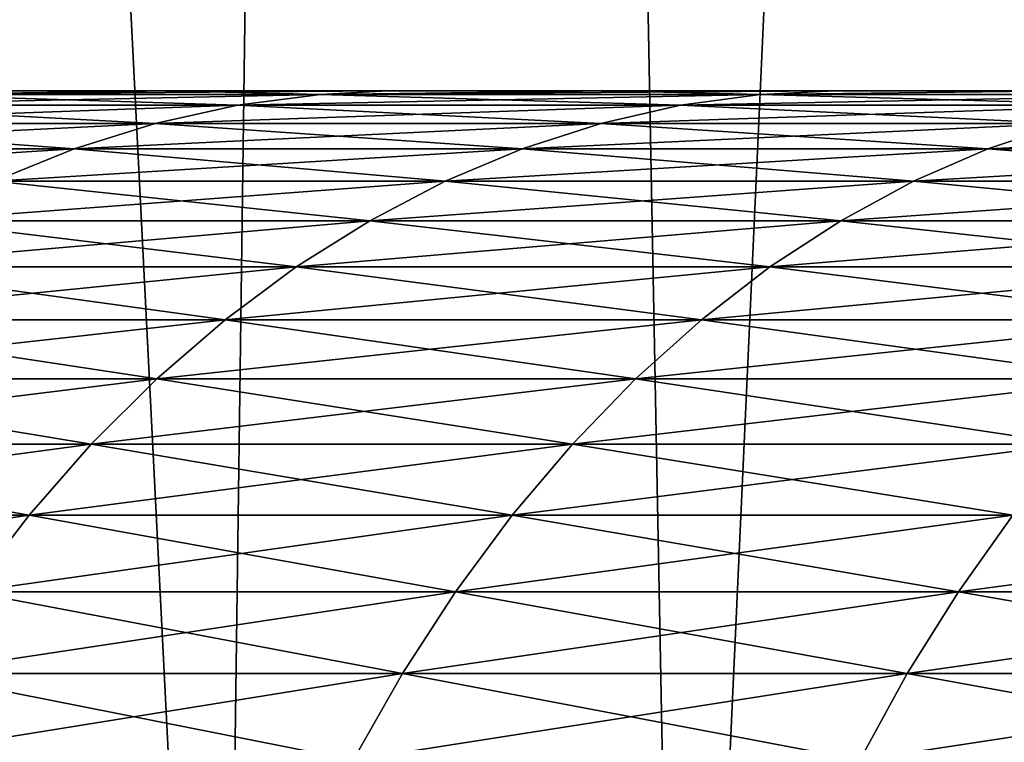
# Model space of a CAD drawing. Header units: millimetres. Extents: x -125 to 125, y -45 to 4025.
# Tile 32 of 256: x -23.68 to -21.95, y 1.86 to 3.12. Entities that reach past the tile are written whole.
import ezdxf

# ---------------------------------------------------------------- set-up
doc = ezdxf.new("R2010")
doc.units = ezdxf.units.MM
doc.header["$LTSCALE"] = 6.999206
for name, color, linetype in [('11', 7, 'CONTINUOUS'), ('14', 7, 'CONTINUOUS'), ('6', 7, 'CONTINUOUS')]:
    doc.layers.add(name, color=color, linetype=linetype)

msp = doc.modelspace()

# ---------------------------------------------------------------- linework, layer by layer
at = {"layer": '11', "color": 2, "linetype": 'Continuous'}
for points in [[(-22.9906, 25, -49.9643), (-24.1328, 0, -48.9366), (-24.5871, 25, -49.1983), (-22.9906, 25, -49.9643)], [(-24.1328, 0, 48.9366), (-23.329, 0, 49.3249), (-24.5871, 25, 49.1983), (-24.1328, 0, 48.9366)], [(-24.5871, 25, 49.1983), (-23.329, 0, 49.3249), (-22.9906, 25, 49.9643), (-24.5871, 25, 49.1983)], [(-23.329, 0, -49.3249), (-24.1328, 0, -48.9366), (-22.9906, 25, -49.9643), (-23.329, 0, -49.3249)], [(-22.5188, 0, -49.7), (-23.329, 0, -49.3249), (-22.9906, 25, -49.9643), (-22.5188, 0, -49.7)], [(-23.329, 0, 49.3249), (-22.5188, 0, 49.7), (-22.9906, 25, 49.9643), (-23.329, 0, 49.3249)], [(-21.3705, 25, -50.6784), (-22.5188, 0, -49.7), (-22.9906, 25, -49.9643), (-21.3705, 25, -50.6784)], [(-22.5188, 0, 49.7), (-21.7026, 0, 50.0618), (-22.9906, 25, 49.9643), (-22.5188, 0, 49.7)], [(-22.9906, 25, 49.9643), (-21.7026, 0, 50.0618), (-21.3705, 25, 50.6784), (-22.9906, 25, 49.9643)], [(-21.7026, 0, -50.0618), (-22.5188, 0, -49.7), (-21.3705, 25, -50.6784), (-21.7026, 0, -50.0618)]]:
    msp.add_3dface(points, dxfattribs=at)
at = {"layer": '14', "color": 30, "linetype": 'Continuous', "true_color": 0xff781c}
for points in [[(-23.2995, 2.9746, 20.8765), (-24.0464, 2.9746, 20.0116), (-23.1537, 2.9937, 20.7458), (-23.2995, 2.9746, 20.8765)], [(-23.1537, 2.9937, 20.7458), (-24.0464, 2.9746, 20.0116), (-23.8959, 2.9937, 19.8864), (-23.1537, 2.9937, 20.7458)], [(-24.0464, 2.9746, -20.0116), (-23.2995, 2.9746, -20.8765), (-23.8959, 2.9937, -19.8864), (-24.0464, 2.9746, -20.0116)], [(-23.417, 3, -20.1522), (-23.7897, 3, -19.7108), (-23.8959, 2.9937, -19.8864), (-23.417, 3, -20.1522)], [(-23.417, 3, -20.1522), (-23.8959, 2.9937, -19.8864), (-23.1537, 2.9937, -20.7458), (-23.417, 3, -20.1522)], [(-23.7897, 3, 19.7108), (-23.417, 3, 20.1522), (-23.8959, 2.9937, 19.8864), (-23.7897, 3, 19.7108)], [(-23.417, 3, 20.1522), (-23.0361, 3, 20.5866), (-23.8959, 2.9937, 19.8864), (-23.417, 3, 20.1522)], [(-23.0361, 3, 20.5866), (-23.1537, 2.9937, 20.7458), (-23.8959, 2.9937, 19.8864), (-23.0361, 3, 20.5866)], [(-23.8959, 2.9937, -19.8864), (-23.2995, 2.9746, -20.8765), (-23.1537, 2.9937, -20.7458), (-23.8959, 2.9937, -19.8864)], [(-23.0361, 3, -20.5866), (-23.417, 3, -20.1522), (-23.1537, 2.9937, -20.7458), (-23.0361, 3, -20.5866)], [(-22.5215, 2.9746, 21.7135), (-23.2995, 2.9746, 20.8765), (-22.3806, 2.9937, 21.5776), (-22.5215, 2.9746, 21.7135)], [(-22.3806, 2.9937, 21.5776), (-23.2995, 2.9746, 20.8765), (-23.1537, 2.9937, 20.7458), (-22.3806, 2.9937, 21.5776)], [(-23.2995, 2.9746, -20.8765), (-22.5215, 2.9746, -21.7135), (-23.1537, 2.9937, -20.7458), (-23.2995, 2.9746, -20.8765)], [(-22.6471, 3, -21.0137), (-23.0361, 3, -20.5866), (-23.1537, 2.9937, -20.7458), (-22.6471, 3, -21.0137)], [(-22.6471, 3, -21.0137), (-23.1537, 2.9937, -20.7458), (-22.3806, 2.9937, -21.5776), (-22.6471, 3, -21.0137)], [(-23.0361, 3, 20.5866), (-22.6471, 3, 21.0137), (-23.1537, 2.9937, 20.7458), (-23.0361, 3, 20.5866)], [(-22.6471, 3, 21.0137), (-22.2502, 3, 21.4335), (-23.1537, 2.9937, 20.7458), (-22.6471, 3, 21.0137)], [(-22.2502, 3, 21.4335), (-22.3806, 2.9937, 21.5776), (-23.1537, 2.9937, 20.7458), (-22.2502, 3, 21.4335)], [(-23.1537, 2.9937, -20.7458), (-22.5215, 2.9746, -21.7135), (-22.3806, 2.9937, -21.5776), (-23.1537, 2.9937, -20.7458)], [(-22.2502, 3, -21.4335), (-22.6471, 3, -21.0137), (-22.3806, 2.9937, -21.5776), (-22.2502, 3, -21.4335)], [(-21.7135, 2.9746, 22.5215), (-22.5215, 2.9746, 21.7135), (-21.5776, 2.9937, 22.3806), (-21.7135, 2.9746, 22.5215)], [(-21.5776, 2.9937, 22.3806), (-22.5215, 2.9746, 21.7135), (-22.3806, 2.9937, 21.5776), (-21.5776, 2.9937, 22.3806)], [(-22.5215, 2.9746, -21.7135), (-21.7135, 2.9746, -22.5215), (-22.3806, 2.9937, -21.5776), (-22.5215, 2.9746, -21.7135)], [(-21.8456, 3, -21.8458), (-22.2502, 3, -21.4335), (-22.3806, 2.9937, -21.5776), (-21.8456, 3, -21.8458)], [(-21.8456, 3, -21.8458), (-22.3806, 2.9937, -21.5776), (-21.5776, 2.9937, -22.3806), (-21.8456, 3, -21.8458)], [(-22.2502, 3, 21.4335), (-21.8456, 3, 21.8458), (-22.3806, 2.9937, 21.5776), (-22.2502, 3, 21.4335)], [(-21.8456, 3, 21.8458), (-21.5776, 2.9937, 22.3806), (-22.3806, 2.9937, 21.5776), (-21.8456, 3, 21.8458)], [(-22.3806, 2.9937, -21.5776), (-21.7135, 2.9746, -22.5215), (-21.5776, 2.9937, -22.3806), (-22.3806, 2.9937, -21.5776)], [(-23.4441, 2.9427, 21.006), (-24.1956, 2.9427, 20.1358), (-23.2995, 2.9746, 20.8765), (-23.4441, 2.9427, 21.006)], [(-23.2995, 2.9746, 20.8765), (-24.1956, 2.9427, 20.1358), (-24.0464, 2.9746, 20.0116), (-23.2995, 2.9746, 20.8765)], [(-24.1956, 2.9427, -20.1358), (-23.4441, 2.9427, -21.006), (-24.0464, 2.9746, -20.0116), (-24.1956, 2.9427, -20.1358)], [(-24.0464, 2.9746, -20.0116), (-23.4441, 2.9427, -21.006), (-23.2995, 2.9746, -20.8765), (-24.0464, 2.9746, -20.0116)], [(-22.6613, 2.9427, 21.8482), (-23.4441, 2.9427, 21.006), (-22.5215, 2.9746, 21.7135), (-22.6613, 2.9427, 21.8482)], [(-22.5215, 2.9746, 21.7135), (-23.4441, 2.9427, 21.006), (-23.2995, 2.9746, 20.8765), (-22.5215, 2.9746, 21.7135)], [(-23.4441, 2.9427, -21.006), (-22.6613, 2.9427, -21.8482), (-23.2995, 2.9746, -20.8765), (-23.4441, 2.9427, -21.006)], [(-23.2995, 2.9746, -20.8765), (-22.6613, 2.9427, -21.8482), (-22.5215, 2.9746, -21.7135), (-23.2995, 2.9746, -20.8765)], [(-21.8482, 2.9427, 22.6613), (-22.6613, 2.9427, 21.8482), (-21.7135, 2.9746, 22.5215), (-21.8482, 2.9427, 22.6613)], [(-21.7135, 2.9746, 22.5215), (-22.6613, 2.9427, 21.8482), (-22.5215, 2.9746, 21.7135), (-21.7135, 2.9746, 22.5215)], [(-22.6613, 2.9427, -21.8482), (-21.8482, 2.9427, -22.6613), (-22.5215, 2.9746, -21.7135), (-22.6613, 2.9427, -21.8482)], [(-22.5215, 2.9746, -21.7135), (-21.8482, 2.9427, -22.6613), (-21.7135, 2.9746, -22.5215), (-22.5215, 2.9746, -21.7135)], [(-23.5868, 2.8981, 21.1339), (-24.3429, 2.8981, 20.2583), (-23.4441, 2.9427, 21.006), (-23.5868, 2.8981, 21.1339)], [(-23.4441, 2.9427, 21.006), (-24.3429, 2.8981, 20.2583), (-24.1956, 2.9427, 20.1358), (-23.4441, 2.9427, 21.006)], [(-24.3429, 2.8981, -20.2583), (-23.5868, 2.8981, -21.1339), (-24.1956, 2.9427, -20.1358), (-24.3429, 2.8981, -20.2583)], [(-24.1956, 2.9427, -20.1358), (-23.5868, 2.8981, -21.1339), (-23.4441, 2.9427, -21.006), (-24.1956, 2.9427, -20.1358)], [(-22.7992, 2.8981, 21.9812), (-23.5868, 2.8981, 21.1339), (-22.6613, 2.9427, 21.8482), (-22.7992, 2.8981, 21.9812)], [(-22.6613, 2.9427, 21.8482), (-23.5868, 2.8981, 21.1339), (-23.4441, 2.9427, 21.006), (-22.6613, 2.9427, 21.8482)], [(-23.5868, 2.8981, -21.1339), (-22.7992, 2.8981, -21.9812), (-23.4441, 2.9427, -21.006), (-23.5868, 2.8981, -21.1339)], [(-23.4441, 2.9427, -21.006), (-22.7992, 2.8981, -21.9812), (-22.6613, 2.9427, -21.8482), (-23.4441, 2.9427, -21.006)], [(-21.9812, 2.8981, 22.7992), (-22.7992, 2.8981, 21.9812), (-21.8482, 2.9427, 22.6613), (-21.9812, 2.8981, 22.7992)], [(-21.8482, 2.9427, 22.6613), (-22.7992, 2.8981, 21.9812), (-22.6613, 2.9427, 21.8482), (-21.8482, 2.9427, 22.6613)], [(-22.7992, 2.8981, -21.9812), (-21.9812, 2.8981, -22.7992), (-22.6613, 2.9427, -21.8482), (-22.7992, 2.8981, -21.9812)], [(-22.6613, 2.9427, -21.8482), (-21.9812, 2.8981, -22.7992), (-21.8482, 2.9427, -22.6613), (-22.6613, 2.9427, -21.8482)], [(-21.1339, 2.8981, 23.5868), (-21.9812, 2.8981, 22.7992), (-21.006, 2.9427, 23.4441), (-21.1339, 2.8981, 23.5868)], [(-21.006, 2.9427, 23.4441), (-21.9812, 2.8981, 22.7992), (-21.8482, 2.9427, 22.6613), (-21.006, 2.9427, 23.4441)], [(-21.9812, 2.8981, -22.7992), (-21.1339, 2.8981, -23.5868), (-21.8482, 2.9427, -22.6613), (-21.9812, 2.8981, -22.7992)], [(-23.727, 2.841, 21.2595), (-24.4876, 2.841, 20.3788), (-23.5868, 2.8981, 21.1339), (-23.727, 2.841, 21.2595)], [(-23.5868, 2.8981, 21.1339), (-24.4876, 2.841, 20.3788), (-24.3429, 2.8981, 20.2583), (-23.5868, 2.8981, 21.1339)], [(-24.3429, 2.8981, -20.2583), (-23.727, 2.841, -21.2595), (-23.5868, 2.8981, -21.1339), (-24.3429, 2.8981, -20.2583)], [(-22.9347, 2.841, 22.1119), (-23.727, 2.841, 21.2595), (-22.7992, 2.8981, 21.9812), (-22.9347, 2.841, 22.1119)], [(-22.7992, 2.8981, 21.9812), (-23.727, 2.841, 21.2595), (-23.5868, 2.8981, 21.1339), (-22.7992, 2.8981, 21.9812)], [(-23.727, 2.841, -21.2595), (-22.9347, 2.841, -22.1119), (-23.5868, 2.8981, -21.1339), (-23.727, 2.841, -21.2595)], [(-23.5868, 2.8981, -21.1339), (-22.9347, 2.841, -22.1119), (-22.7992, 2.8981, -21.9812), (-23.5868, 2.8981, -21.1339)], [(-22.1119, 2.841, 22.9347), (-22.9347, 2.841, 22.1119), (-21.9812, 2.8981, 22.7992), (-22.1119, 2.841, 22.9347)], [(-21.9812, 2.8981, 22.7992), (-22.9347, 2.841, 22.1119), (-22.7992, 2.8981, 21.9812), (-21.9812, 2.8981, 22.7992)], [(-22.9347, 2.841, -22.1119), (-22.1119, 2.841, -22.9347), (-22.7992, 2.8981, -21.9812), (-22.9347, 2.841, -22.1119)], [(-22.7992, 2.8981, -21.9812), (-22.1119, 2.841, -22.9347), (-21.9812, 2.8981, -22.7992), (-22.7992, 2.8981, -21.9812)], [(-21.2595, 2.841, 23.727), (-22.1119, 2.841, 22.9347), (-21.1339, 2.8981, 23.5868), (-21.2595, 2.841, 23.727)], [(-21.1339, 2.8981, 23.5868), (-22.1119, 2.841, 22.9347), (-21.9812, 2.8981, 22.7992), (-21.1339, 2.8981, 23.5868)], [(-22.1119, 2.841, -22.9347), (-21.2595, 2.841, -23.727), (-21.9812, 2.8981, -22.7992), (-22.1119, 2.841, -22.9347)], [(-21.9812, 2.8981, -22.7992), (-21.2595, 2.841, -23.727), (-21.1339, 2.8981, -23.5868), (-21.9812, 2.8981, -22.7992)], [(-23.0673, 2.7718, 22.2397), (-23.8641, 2.7718, 21.3824), (-22.9347, 2.841, 22.1119), (-23.0673, 2.7718, 22.2397)], [(-22.9347, 2.841, 22.1119), (-23.8641, 2.7718, 21.3824), (-23.727, 2.841, 21.2595), (-22.9347, 2.841, 22.1119)], [(-23.8641, 2.7718, -21.3824), (-23.0673, 2.7718, -22.2397), (-23.727, 2.841, -21.2595), (-23.8641, 2.7718, -21.3824)], [(-23.727, 2.841, -21.2595), (-23.0673, 2.7718, -22.2397), (-22.9347, 2.841, -22.1119), (-23.727, 2.841, -21.2595)], [(-22.2397, 2.7718, 23.0673), (-23.0673, 2.7718, 22.2397), (-22.1119, 2.841, 22.9347), (-22.2397, 2.7718, 23.0673)], [(-22.1119, 2.841, 22.9347), (-23.0673, 2.7718, 22.2397), (-22.9347, 2.841, 22.1119), (-22.1119, 2.841, 22.9347)], [(-23.0673, 2.7718, -22.2397), (-22.2397, 2.7718, -23.0673), (-22.9347, 2.841, -22.1119), (-23.0673, 2.7718, -22.2397)], [(-22.9347, 2.841, -22.1119), (-22.2397, 2.7718, -23.0673), (-22.1119, 2.841, -22.9347), (-22.9347, 2.841, -22.1119)], [(-21.3824, 2.7718, 23.8641), (-22.2397, 2.7718, 23.0673), (-21.2595, 2.841, 23.727), (-21.3824, 2.7718, 23.8641)], [(-21.2595, 2.841, 23.727), (-22.2397, 2.7718, 23.0673), (-22.1119, 2.841, 22.9347), (-21.2595, 2.841, 23.727)], [(-22.2397, 2.7718, -23.0673), (-21.3824, 2.7718, -23.8641), (-22.1119, 2.841, -22.9347), (-22.2397, 2.7718, -23.0673)], [(-22.1119, 2.841, -22.9347), (-21.3824, 2.7718, -23.8641), (-21.2595, 2.841, -23.727), (-22.1119, 2.841, -22.9347)], [(-23.1963, 2.6906, 22.364), (-23.9976, 2.6906, 21.5019), (-23.0673, 2.7718, 22.2397), (-23.1963, 2.6906, 22.364)], [(-23.0673, 2.7718, 22.2397), (-23.9976, 2.6906, 21.5019), (-23.8641, 2.7718, 21.3824), (-23.0673, 2.7718, 22.2397)], [(-23.9976, 2.6906, -21.5019), (-23.1963, 2.6906, -22.364), (-23.8641, 2.7718, -21.3824), (-23.9976, 2.6906, -21.5019)], [(-23.8641, 2.7718, -21.3824), (-23.1963, 2.6906, -22.364), (-23.0673, 2.7718, -22.2397), (-23.8641, 2.7718, -21.3824)], [(-22.364, 2.6906, 23.1963), (-23.1963, 2.6906, 22.364), (-22.2397, 2.7718, 23.0673), (-22.364, 2.6906, 23.1963)], [(-22.2397, 2.7718, 23.0673), (-23.1963, 2.6906, 22.364), (-23.0673, 2.7718, 22.2397), (-22.2397, 2.7718, 23.0673)], [(-23.1963, 2.6906, -22.364), (-22.364, 2.6906, -23.1963), (-23.0673, 2.7718, -22.2397), (-23.1963, 2.6906, -22.364)], [(-23.0673, 2.7718, -22.2397), (-22.364, 2.6906, -23.1963), (-22.2397, 2.7718, -23.0673), (-23.0673, 2.7718, -22.2397)], [(-21.5019, 2.6906, 23.9976), (-22.364, 2.6906, 23.1963), (-21.3824, 2.7718, 23.8641), (-21.5019, 2.6906, 23.9976)], [(-21.3824, 2.7718, 23.8641), (-22.364, 2.6906, 23.1963), (-22.2397, 2.7718, 23.0673), (-21.3824, 2.7718, 23.8641)], [(-22.364, 2.6906, -23.1963), (-21.5019, 2.6906, -23.9976), (-22.2397, 2.7718, -23.0673), (-22.364, 2.6906, -23.1963)], [(-22.2397, 2.7718, -23.0673), (-21.5019, 2.6906, -23.9976), (-21.3824, 2.7718, -23.8641), (-22.2397, 2.7718, -23.0673)], [(-23.3212, 2.5978, 22.4844), (-24.1268, 2.5978, 21.6177), (-23.1963, 2.6906, 22.364), (-23.3212, 2.5978, 22.4844)], [(-23.1963, 2.6906, 22.364), (-24.1268, 2.5978, 21.6177), (-23.9976, 2.6906, 21.5019), (-23.1963, 2.6906, 22.364)], [(-24.1268, 2.5978, -21.6177), (-23.3212, 2.5978, -22.4844), (-23.9976, 2.6906, -21.5019), (-24.1268, 2.5978, -21.6177)], [(-23.9976, 2.6906, -21.5019), (-23.3212, 2.5978, -22.4844), (-23.1963, 2.6906, -22.364), (-23.9976, 2.6906, -21.5019)], [(-22.4844, 2.5978, 23.3212), (-23.3212, 2.5978, 22.4844), (-22.364, 2.6906, 23.1963), (-22.4844, 2.5978, 23.3212)], [(-22.364, 2.6906, 23.1963), (-23.3212, 2.5978, 22.4844), (-23.1963, 2.6906, 22.364), (-22.364, 2.6906, 23.1963)], [(-23.3212, 2.5978, -22.4844), (-22.4844, 2.5978, -23.3212), (-23.1963, 2.6906, -22.364), (-23.3212, 2.5978, -22.4844)], [(-23.1963, 2.6906, -22.364), (-22.4844, 2.5978, -23.3212), (-22.364, 2.6906, -23.1963), (-23.1963, 2.6906, -22.364)], [(-21.6177, 2.5978, 24.1268), (-22.4844, 2.5978, 23.3212), (-21.5019, 2.6906, 23.9976), (-21.6177, 2.5978, 24.1268)], [(-21.5019, 2.6906, 23.9976), (-22.4844, 2.5978, 23.3212), (-22.364, 2.6906, 23.1963), (-21.5019, 2.6906, 23.9976)], [(-22.4844, 2.5978, -23.3212), (-21.6177, 2.5978, -24.1268), (-22.364, 2.6906, -23.1963), (-22.4844, 2.5978, -23.3212)], [(-22.364, 2.6906, -23.1963), (-21.6177, 2.5978, -24.1268), (-21.5019, 2.6906, -23.9976), (-22.364, 2.6906, -23.1963)], [(-23.4414, 2.4939, 22.6004), (-24.2512, 2.4939, 21.7292), (-23.3212, 2.5978, 22.4844), (-23.4414, 2.4939, 22.6004)], [(-23.3212, 2.5978, 22.4844), (-24.2512, 2.4939, 21.7292), (-24.1268, 2.5978, 21.6177), (-23.3212, 2.5978, 22.4844)], [(-24.2512, 2.4939, -21.7292), (-23.4414, 2.4939, -22.6004), (-24.1268, 2.5978, -21.6177), (-24.2512, 2.4939, -21.7292)], [(-24.1268, 2.5978, -21.6177), (-23.4414, 2.4939, -22.6004), (-23.3212, 2.5978, -22.4844), (-24.1268, 2.5978, -21.6177)], [(-22.6004, 2.4939, 23.4414), (-23.4414, 2.4939, 22.6004), (-22.4844, 2.5978, 23.3212), (-22.6004, 2.4939, 23.4414)], [(-22.4844, 2.5978, 23.3212), (-23.4414, 2.4939, 22.6004), (-23.3212, 2.5978, 22.4844), (-22.4844, 2.5978, 23.3212)], [(-23.4414, 2.4939, -22.6004), (-22.6004, 2.4939, -23.4414), (-23.3212, 2.5978, -22.4844), (-23.4414, 2.4939, -22.6004)], [(-23.3212, 2.5978, -22.4844), (-22.6004, 2.4939, -23.4414), (-22.4844, 2.5978, -23.3212), (-23.3212, 2.5978, -22.4844)], [(-21.7292, 2.4939, 24.2512), (-22.6004, 2.4939, 23.4414), (-21.6177, 2.5978, 24.1268), (-21.7292, 2.4939, 24.2512)], [(-21.6177, 2.5978, 24.1268), (-22.6004, 2.4939, 23.4414), (-22.4844, 2.5978, 23.3212), (-21.6177, 2.5978, 24.1268)], [(-22.6004, 2.4939, -23.4414), (-21.7292, 2.4939, -24.2512), (-22.4844, 2.5978, -23.3212), (-22.6004, 2.4939, -23.4414)], [(-22.4844, 2.5978, -23.3212), (-21.7292, 2.4939, -24.2512), (-21.6177, 2.5978, -24.1268), (-22.4844, 2.5978, -23.3212)], [(-23.5565, 2.3793, 22.7113), (-24.3703, 2.3793, 21.8359), (-23.4414, 2.4939, 22.6004), (-23.5565, 2.3793, 22.7113)], [(-23.4414, 2.4939, 22.6004), (-24.3703, 2.3793, 21.8359), (-24.2512, 2.4939, 21.7292), (-23.4414, 2.4939, 22.6004)], [(-24.3703, 2.3793, -21.8359), (-23.5565, 2.3793, -22.7113), (-24.2512, 2.4939, -21.7292), (-24.3703, 2.3793, -21.8359)], [(-24.2512, 2.4939, -21.7292), (-23.5565, 2.3793, -22.7113), (-23.4414, 2.4939, -22.6004), (-24.2512, 2.4939, -21.7292)], [(-22.7113, 2.3793, 23.5565), (-23.5565, 2.3793, 22.7113), (-22.6004, 2.4939, 23.4414), (-22.7113, 2.3793, 23.5565)], [(-22.6004, 2.4939, 23.4414), (-23.5565, 2.3793, 22.7113), (-23.4414, 2.4939, 22.6004), (-22.6004, 2.4939, 23.4414)], [(-23.5565, 2.3793, -22.7113), (-22.7113, 2.3793, -23.5565), (-23.4414, 2.4939, -22.6004), (-23.5565, 2.3793, -22.7113)], [(-23.4414, 2.4939, -22.6004), (-22.7113, 2.3793, -23.5565), (-22.6004, 2.4939, -23.4414), (-23.4414, 2.4939, -22.6004)], [(-21.8359, 2.3793, 24.3703), (-22.7113, 2.3793, 23.5565), (-21.7292, 2.4939, 24.2512), (-21.8359, 2.3793, 24.3703)], [(-21.7292, 2.4939, 24.2512), (-22.7113, 2.3793, 23.5565), (-22.6004, 2.4939, 23.4414), (-21.7292, 2.4939, 24.2512)], [(-22.7113, 2.3793, -23.5565), (-21.8359, 2.3793, -24.3703), (-22.6004, 2.4939, -23.4414), (-22.7113, 2.3793, -23.5565)], [(-22.6004, 2.4939, -23.4414), (-21.8359, 2.3793, -24.3703), (-21.7292, 2.4939, -24.2512), (-22.6004, 2.4939, -23.4414)], [(-23.6659, 2.2544, 22.8168), (-24.4835, 2.2544, 21.9373), (-23.5565, 2.3793, 22.7113), (-23.6659, 2.2544, 22.8168)], [(-23.5565, 2.3793, 22.7113), (-24.4835, 2.2544, 21.9373), (-24.3703, 2.3793, 21.8359), (-23.5565, 2.3793, 22.7113)], [(-24.4835, 2.2544, -21.9373), (-23.6659, 2.2544, -22.8168), (-24.3703, 2.3793, -21.8359), (-24.4835, 2.2544, -21.9373)], [(-24.3703, 2.3793, -21.8359), (-23.6659, 2.2544, -22.8168), (-23.5565, 2.3793, -22.7113), (-24.3703, 2.3793, -21.8359)], [(-22.8168, 2.2544, 23.6659), (-23.6659, 2.2544, 22.8168), (-22.7113, 2.3793, 23.5565), (-22.8168, 2.2544, 23.6659)], [(-22.7113, 2.3793, 23.5565), (-23.6659, 2.2544, 22.8168), (-23.5565, 2.3793, 22.7113), (-22.7113, 2.3793, 23.5565)], [(-23.6659, 2.2544, -22.8168), (-22.8168, 2.2544, -23.6659), (-23.5565, 2.3793, -22.7113), (-23.6659, 2.2544, -22.8168)], [(-23.5565, 2.3793, -22.7113), (-22.8168, 2.2544, -23.6659), (-22.7113, 2.3793, -23.5565), (-23.5565, 2.3793, -22.7113)], [(-21.9373, 2.2544, 24.4835), (-22.8168, 2.2544, 23.6659), (-21.8359, 2.3793, 24.3703), (-21.9373, 2.2544, 24.4835)], [(-21.8359, 2.3793, 24.3703), (-22.8168, 2.2544, 23.6659), (-22.7113, 2.3793, 23.5565), (-21.8359, 2.3793, 24.3703)], [(-22.8168, 2.2544, -23.6659), (-21.9373, 2.2544, -24.4835), (-22.7113, 2.3793, -23.5565), (-22.8168, 2.2544, -23.6659)], [(-22.7113, 2.3793, -23.5565), (-21.9373, 2.2544, -24.4835), (-21.8359, 2.3793, -24.3703), (-22.7113, 2.3793, -23.5565)], [(-23.7692, 2.1198, 22.9164), (-24.5903, 2.1198, 22.033), (-23.6659, 2.2544, 22.8168), (-23.7692, 2.1198, 22.9164)], [(-23.6659, 2.2544, 22.8168), (-24.5903, 2.1198, 22.033), (-24.4835, 2.2544, 21.9373), (-23.6659, 2.2544, 22.8168)], [(-24.4835, 2.2544, -21.9373), (-23.7692, 2.1198, -22.9164), (-23.6659, 2.2544, -22.8168), (-24.4835, 2.2544, -21.9373)], [(-22.9164, 2.1198, 23.7692), (-23.7692, 2.1198, 22.9164), (-22.8168, 2.2544, 23.6659), (-22.9164, 2.1198, 23.7692)], [(-22.8168, 2.2544, 23.6659), (-23.7692, 2.1198, 22.9164), (-23.6659, 2.2544, 22.8168), (-22.8168, 2.2544, 23.6659)], [(-23.7692, 2.1198, -22.9164), (-22.9164, 2.1198, -23.7692), (-23.6659, 2.2544, -22.8168), (-23.7692, 2.1198, -22.9164)], [(-23.6659, 2.2544, -22.8168), (-22.9164, 2.1198, -23.7692), (-22.8168, 2.2544, -23.6659), (-23.6659, 2.2544, -22.8168)], [(-22.033, 2.1198, 24.5903), (-22.9164, 2.1198, 23.7692), (-21.9373, 2.2544, 24.4835), (-22.033, 2.1198, 24.5903)], [(-21.9373, 2.2544, 24.4835), (-22.9164, 2.1198, 23.7692), (-22.8168, 2.2544, 23.6659), (-21.9373, 2.2544, 24.4835)], [(-22.9164, 2.1198, -23.7692), (-22.033, 2.1198, -24.5903), (-22.8168, 2.2544, -23.6659), (-22.9164, 2.1198, -23.7692)], [(-22.8168, 2.2544, -23.6659), (-22.033, 2.1198, -24.5903), (-21.9373, 2.2544, -24.4835), (-22.8168, 2.2544, -23.6659)], [(-21.1203, 2.1198, 25.3786), (-22.033, 2.1198, 24.5903), (-21.0285, 2.2544, 25.2683), (-21.1203, 2.1198, 25.3786)], [(-21.0285, 2.2544, 25.2683), (-22.033, 2.1198, 24.5903), (-21.9373, 2.2544, 24.4835), (-21.0285, 2.2544, 25.2683)], [(-22.033, 2.1198, -24.5903), (-21.1203, 2.1198, -25.3786), (-21.9373, 2.2544, -24.4835), (-22.033, 2.1198, -24.5903)], [(-23.0097, 1.9761, 23.866), (-23.866, 1.9761, 23.0097), (-22.9164, 2.1198, 23.7692), (-23.0097, 1.9761, 23.866)], [(-22.9164, 2.1198, 23.7692), (-23.866, 1.9761, 23.0097), (-23.7692, 2.1198, 22.9164), (-22.9164, 2.1198, 23.7692)], [(-23.866, 1.9761, -23.0097), (-23.0097, 1.9761, -23.866), (-23.7692, 2.1198, -22.9164), (-23.866, 1.9761, -23.0097)], [(-23.7692, 2.1198, -22.9164), (-23.0097, 1.9761, -23.866), (-22.9164, 2.1198, -23.7692), (-23.7692, 2.1198, -22.9164)], [(-22.1227, 1.9761, 24.6904), (-23.0097, 1.9761, 23.866), (-22.033, 2.1198, 24.5903), (-22.1227, 1.9761, 24.6904)], [(-22.033, 2.1198, 24.5903), (-23.0097, 1.9761, 23.866), (-22.9164, 2.1198, 23.7692), (-22.033, 2.1198, 24.5903)], [(-23.0097, 1.9761, -23.866), (-22.1227, 1.9761, -24.6904), (-22.9164, 2.1198, -23.7692), (-23.0097, 1.9761, -23.866)], [(-22.9164, 2.1198, -23.7692), (-22.1227, 1.9761, -24.6904), (-22.033, 2.1198, -24.5903), (-22.9164, 2.1198, -23.7692)], [(-21.2062, 1.9761, 25.4819), (-22.1227, 1.9761, 24.6904), (-21.1203, 2.1198, 25.3786), (-21.2062, 1.9761, 25.4819)], [(-21.1203, 2.1198, 25.3786), (-22.1227, 1.9761, 24.6904), (-22.033, 2.1198, 24.5903), (-21.1203, 2.1198, 25.3786)], [(-22.1227, 1.9761, -24.6904), (-21.2062, 1.9761, -25.4819), (-22.033, 2.1198, -24.5903), (-22.1227, 1.9761, -24.6904)], [(-22.033, 2.1198, -24.5903), (-21.2062, 1.9761, -25.4819), (-21.1203, 2.1198, -25.3786), (-22.033, 2.1198, -24.5903)], [(-23.0962, 1.824, 23.9557), (-23.9557, 1.824, 23.0962), (-23.0097, 1.9761, 23.866), (-23.0962, 1.824, 23.9557)], [(-23.0097, 1.9761, 23.866), (-23.9557, 1.824, 23.0962), (-23.866, 1.9761, 23.0097), (-23.0097, 1.9761, 23.866)], [(-23.9557, 1.824, -23.0962), (-23.0962, 1.824, -23.9557), (-23.866, 1.9761, -23.0097), (-23.9557, 1.824, -23.0962)], [(-23.866, 1.9761, -23.0097), (-23.0962, 1.824, -23.9557), (-23.0097, 1.9761, -23.866), (-23.866, 1.9761, -23.0097)], [(-22.2059, 1.824, 24.7833), (-23.0962, 1.824, 23.9557), (-22.1227, 1.9761, 24.6904), (-22.2059, 1.824, 24.7833)], [(-22.1227, 1.9761, 24.6904), (-23.0962, 1.824, 23.9557), (-23.0097, 1.9761, 23.866), (-22.1227, 1.9761, 24.6904)], [(-23.0962, 1.824, -23.9557), (-22.2059, 1.824, -24.7833), (-23.0097, 1.9761, -23.866), (-23.0962, 1.824, -23.9557)], [(-23.0097, 1.9761, -23.866), (-22.2059, 1.824, -24.7833), (-22.1227, 1.9761, -24.6904), (-23.0097, 1.9761, -23.866)], [(-21.2859, 1.824, 25.5777), (-22.2059, 1.824, 24.7833), (-21.2062, 1.9761, 25.4819), (-21.2859, 1.824, 25.5777)], [(-21.2062, 1.9761, 25.4819), (-22.2059, 1.824, 24.7833), (-22.1227, 1.9761, 24.6904), (-21.2062, 1.9761, 25.4819)], [(-22.2059, 1.824, -24.7833), (-21.2859, 1.824, -25.5777), (-22.1227, 1.9761, -24.6904), (-22.2059, 1.824, -24.7833)], [(-22.1227, 1.9761, -24.6904), (-21.2859, 1.824, -25.5777), (-21.2062, 1.9761, -25.4819), (-22.1227, 1.9761, -24.6904)]]:
    msp.add_3dface(points, dxfattribs=at)
at = {"layer": '6', "color": 30, "linetype": 'Continuous', "true_color": 0xff781c}
for points in [[(-23.7897, 3, -19.7108), (-23.417, 3, -20.1522), (-23.7897, 3, 19.7108), (-23.7897, 3, -19.7108)], [(-23.7897, 3, 19.7108), (-23.417, 3, -20.1522), (-23.417, 3, 20.1522), (-23.7897, 3, 19.7108)], [(-23.417, 3, -20.1522), (-23.0361, 3, -20.5866), (-23.417, 3, 20.1522), (-23.417, 3, -20.1522)], [(-23.417, 3, 20.1522), (-23.0361, 3, -20.5866), (-23.0361, 3, 20.5866), (-23.417, 3, 20.1522)], [(-23.0361, 3, -20.5866), (-22.6471, 3, -21.0137), (-23.0361, 3, 20.5866), (-23.0361, 3, -20.5866)], [(-23.0361, 3, 20.5866), (-22.6471, 3, -21.0137), (-22.6471, 3, 21.0137), (-23.0361, 3, 20.5866)], [(-22.6471, 3, -21.0137), (-22.2502, 3, -21.4335), (-22.6471, 3, 21.0137), (-22.6471, 3, -21.0137)], [(-22.6471, 3, 21.0137), (-22.2502, 3, -21.4335), (-22.2502, 3, 21.4335), (-22.6471, 3, 21.0137)], [(-22.2502, 3, -21.4335), (-21.8456, 3, -21.8458), (-22.2502, 3, 21.4335), (-22.2502, 3, -21.4335)], [(-22.2502, 3, 21.4335), (-21.8456, 3, -21.8458), (-21.8456, 3, 21.8458), (-22.2502, 3, 21.4335)]]:
    msp.add_3dface(points, dxfattribs=at)

doc.saveas('drawing.dxf')
